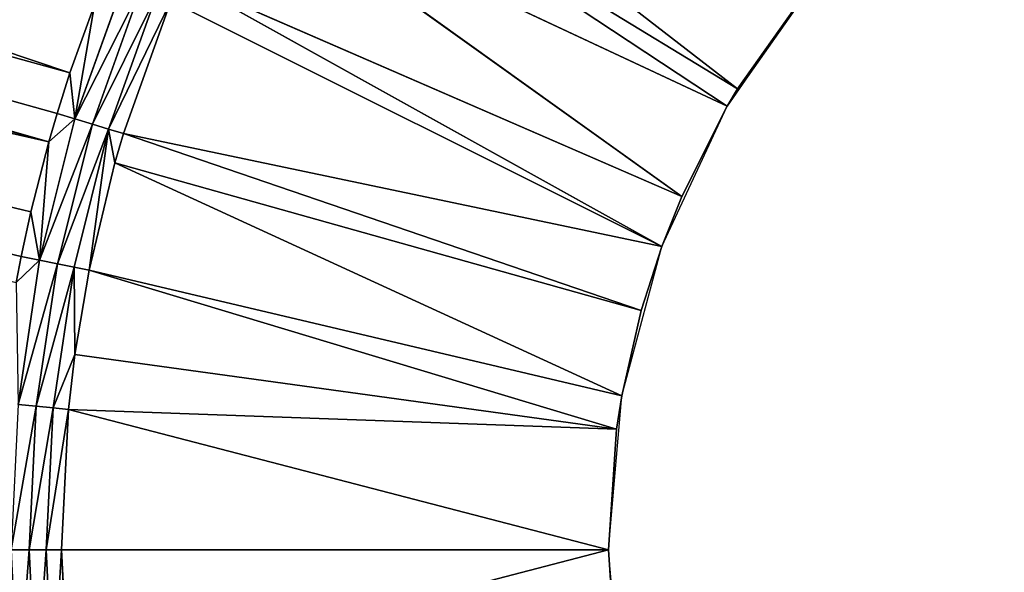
# Model space of a CAD drawing. Extents: x 0 to 700, y 0 to 509.
# Tile 110 of 243: x 313 to 338, y 199 to 213. Entities that reach past the tile are written whole.
import ezdxf

# ---------------------------------------------------------------- set-up
doc = ezdxf.new("R2010")
doc.units = 0
doc.header["$LTSCALE"] = 25.4
doc.layers.get('0').update_dxf_attribs({"linetype": 'CONTINUOUS'})

# ---------------------------------------------------------------- blocks, each defined once
blk = doc.blocks.new('5902539864168_-_S_STL')
at = {"color": 0}
for p, q in [((314.654, 23.068, 297.225), (61.425, 41.744, 212.35)), ((314.654, 23.068, 297.225), (61.425, 41.744, 212.35)), ((314.127, 23.068, 298.934), (61.571, 41.418, 227.671)), ((314.127, 23.068, 298.934), (61.571, 41.418, 227.671)), ((314.127, 23.068, 298.934), (61.591, 41.374, 229.971)), ((314.127, 23.068, 298.934), (61.591, 41.374, 229.971)), ((313.444, 23.068, 301.78), (61.69, 41.154, 242.391)), ((313.444, 23.068, 301.78), (61.69, 41.154, 242.391)), ((313.683, 23.068, 300.667), (61.69, 41.154, 242.391)), ((313.683, 23.068, 300.667), (61.69, 41.154, 242.391)), ((313.642, 22.857, 309.051), (313.193, 22.998, 309.051)), ((313.642, 22.857, 309.051), (313.193, 22.998, 309.051)), ((313.9, 22.998, 301.871), (313.322, 23.068, 302.419)), ((313.9, 22.998, 301.871), (313.322, 23.068, 302.419)), ((313.444, 23.068, 301.78), (313.322, 23.068, 302.419)), ((313.444, 23.068, 301.78), (313.322, 23.068, 302.419)), ((313.9, 22.998, 301.871), (313.37, 22.998, 305.444)), ((313.37, 22.998, 305.444), (313.817, 22.857, 305.488)), ((313.9, 22.998, 301.871), (313.37, 22.998, 305.444)), ((313.37, 22.998, 305.444), (313.817, 22.857, 305.488)), ((313.683, 23.068, 300.667), (313.444, 23.068, 301.78)), ((313.444, 23.068, 301.78), (313.9, 22.998, 301.871)), ((313.444, 23.068, 301.78), (313.9, 22.998, 301.871)), ((313.683, 23.068, 300.667), (313.444, 23.068, 301.78)), ((313.9, 22.998, 301.871), (313.683, 23.068, 300.667)), ((313.9, 22.998, 301.871), (313.683, 23.068, 300.667)), ((314.127, 23.068, 298.934), (313.683, 23.068, 300.667)), ((314.127, 23.068, 298.934), (313.683, 23.068, 300.667)), ((313.9, 22.998, 301.871), (314.127, 23.068, 298.934)), ((313.9, 22.998, 301.871), (314.127, 23.068, 298.934)), ((313.9, 22.998, 301.871), (314.778, 22.998, 298.367)), ((313.9, 22.998, 301.871), (314.778, 22.998, 298.367)), ((313.9, 22.998, 301.871), (314.341, 22.857, 301.958)), ((313.9, 22.998, 301.871), (314.341, 22.857, 301.958)), ((314.333, 23.068, 298.232), (314.127, 23.068, 298.934)), ((314.127, 23.068, 298.934), (314.778, 22.998, 298.367)), ((314.127, 23.068, 298.934), (314.778, 22.998, 298.367)), ((314.333, 23.068, 298.232), (314.127, 23.068, 298.934)), ((314.654, 23.068, 297.225), (314.333, 23.068, 298.232)), ((314.333, 23.068, 298.232), (314.778, 22.998, 298.367)), ((314.333, 23.068, 298.232), (314.778, 22.998, 298.367)), ((314.654, 23.068, 297.225), (314.333, 23.068, 298.232)), ((314.778, 22.998, 298.367), (314.654, 23.068, 297.225)), ((314.778, 22.998, 298.367), (314.654, 23.068, 297.225)), ((315.262, 23.068, 295.542), (314.654, 23.068, 297.225)), ((315.262, 23.068, 295.542), (314.654, 23.068, 297.225)), ((314.778, 22.998, 298.367), (315.262, 23.068, 295.542)), ((314.778, 22.998, 298.367), (315.262, 23.068, 295.542)), ((315.208, 22.857, 298.497), (314.778, 22.998, 298.367)), ((314.778, 22.998, 298.367), (315.995, 22.998, 294.966)), ((314.778, 22.998, 298.367), (315.995, 22.998, 294.966)), ((315.208, 22.857, 298.497), (314.778, 22.998, 298.367)), ((313.817, 22.857, 312.615), (313.642, 22.857, 309.051)), ((313.817, 22.857, 312.615), (313.642, 22.857, 309.051)), ((314.063, 22.647, 309.051), (313.642, 22.857, 309.051)), ((313.642, 22.857, 309.051), (313.817, 22.857, 305.488)), ((313.642, 22.857, 309.051), (313.817, 22.857, 305.488)), ((314.063, 22.647, 309.051), (313.642, 22.857, 309.051)), ((314.341, 22.857, 301.958), (313.817, 22.857, 305.488)), ((313.817, 22.857, 305.488), (314.237, 22.647, 305.529)), ((314.341, 22.857, 301.958), (313.817, 22.857, 305.488)), ((313.817, 22.857, 305.488), (314.237, 22.647, 305.529)), ((314.341, 22.857, 301.958), (315.208, 22.857, 298.497)), ((314.341, 22.857, 301.958), (315.208, 22.857, 298.497)), ((314.341, 22.857, 301.958), (314.754, 22.647, 302.04)), ((314.341, 22.857, 301.958), (314.754, 22.647, 302.04)), ((315.611, 22.647, 298.62), (315.208, 22.857, 298.497)), ((315.208, 22.857, 298.497), (316.41, 22.857, 295.138)), ((315.208, 22.857, 298.497), (316.41, 22.857, 295.138)), ((315.611, 22.647, 298.62), (315.208, 22.857, 298.497)), ((314.237, 22.647, 312.574), (314.063, 22.647, 309.051)), ((314.237, 22.647, 312.574), (314.063, 22.647, 309.051)), ((314.447, 22.373, 309.051), (314.063, 22.647, 309.051)), ((314.063, 22.647, 309.051), (314.237, 22.647, 305.529)), ((314.063, 22.647, 309.051), (314.237, 22.647, 305.529)), ((314.447, 22.373, 309.051), (314.063, 22.647, 309.051)), ((314.778, 22.373, 304.21), (314.237, 22.647, 305.529)), ((314.237, 22.647, 305.529), (314.618, 22.373, 305.566)), ((314.778, 22.373, 304.21), (314.237, 22.647, 305.529)), ((314.754, 22.647, 302.04), (314.237, 22.647, 305.529)), ((314.754, 22.647, 302.04), (314.237, 22.647, 305.529)), ((314.237, 22.647, 305.529), (314.618, 22.373, 305.566)), ((315.13, 22.373, 302.115), (314.754, 22.647, 302.04)), ((314.754, 22.647, 302.04), (314.778, 22.373, 304.21)), ((314.754, 22.647, 302.04), (315.611, 22.647, 298.62)), ((315.13, 22.373, 302.115), (314.754, 22.647, 302.04)), ((314.754, 22.647, 302.04), (315.611, 22.647, 298.62)), ((314.754, 22.647, 302.04), (314.778, 22.373, 304.21)), ((315.13, 22.373, 302.115), (315.611, 22.647, 298.62)), ((315.13, 22.373, 302.115), (315.611, 22.647, 298.62)), ((315.611, 22.647, 298.62), (316.799, 22.647, 295.299)), ((315.611, 22.647, 298.62), (316.799, 22.647, 295.299)), ((315.611, 22.647, 298.62), (315.978, 22.373, 298.731)), ((315.765, 22.373, 299.459), (315.611, 22.647, 298.62)), ((315.765, 22.373, 299.459), (315.611, 22.647, 298.62)), ((315.611, 22.647, 298.62), (315.978, 22.373, 298.731)), ((314.447, 22.373, 309.051), (328, 11.001, 309.051)), ((314.618, 22.373, 305.566), (314.447, 22.373, 309.051)), ((314.447, 22.373, 309.051), (328, 11.001, 309.051)), ((314.447, 22.373, 309.051), (314.618, 22.373, 312.536)), ((314.447, 22.373, 309.051), (314.618, 22.373, 312.536)), ((314.618, 22.373, 305.566), (314.447, 22.373, 309.051)), ((328, 11.001, 309.051), (314.618, 22.373, 305.566)), ((328, 11.001, 309.051), (314.618, 22.373, 305.566)), ((328.205, 11.001, 306.056), (314.618, 22.373, 305.566)), ((328.205, 11.001, 306.056), (314.618, 22.373, 305.566)), ((314.778, 22.373, 304.21), (314.618, 22.373, 305.566)), ((328, 11.001, 309.051), (314.618, 22.373, 312.536)), ((328, 11.001, 309.051), (314.618, 22.373, 312.536)), ((314.778, 22.373, 304.21), (314.618, 22.373, 305.566)), ((328.205, 11.001, 306.056), (314.778, 22.373, 304.21)), ((328.205, 11.001, 306.056), (314.778, 22.373, 304.21)), ((315.13, 22.373, 302.115), (314.778, 22.373, 304.21)), ((315.13, 22.373, 302.115), (314.778, 22.373, 304.21)), ((328.205, 11.001, 306.056), (315.13, 22.373, 302.115)), ((328.205, 11.001, 306.056), (315.13, 22.373, 302.115)), ((328.334, 11.001, 305.231), (315.13, 22.373, 302.115)), ((328.334, 11.001, 305.231), (315.13, 22.373, 302.115)), ((315.765, 22.373, 299.459), (315.13, 22.373, 302.115)), ((315.765, 22.373, 299.459), (315.13, 22.373, 302.115)), ((328.334, 11.001, 305.231), (315.765, 22.373, 299.459)), ((328.334, 11.001, 305.231), (315.765, 22.373, 299.459)), ((328.816, 11.001, 303.116), (315.765, 22.373, 299.459)), ((328.816, 11.001, 303.116), (315.765, 22.373, 299.459)), ((315.978, 22.373, 298.731), (315.765, 22.373, 299.459)), ((315.978, 22.373, 298.731), (315.765, 22.373, 299.459)), ((328.816, 11.001, 303.116), (315.978, 22.373, 298.731)), ((328.816, 11.001, 303.116), (315.978, 22.373, 298.731)), ((329.327, 11.001, 301.527), (315.978, 22.373, 298.731)), ((329.327, 11.001, 301.527), (315.978, 22.373, 298.731)), ((317.153, 22.373, 295.446), (315.978, 22.373, 298.731)), ((317.153, 22.373, 295.446), (315.978, 22.373, 298.731)), ((329.327, 11.001, 301.527), (317.153, 22.373, 295.446)), ((329.327, 11.001, 301.527), (317.153, 22.373, 295.446)), ((329.327, 11.001, 301.527), (317.39, 22.373, 294.887)), ((329.327, 11.001, 301.527), (317.39, 22.373, 294.887)), ((329.821, 11.001, 300.286), (317.39, 22.373, 294.887)), ((329.821, 11.001, 300.286), (317.39, 22.373, 294.887)), ((329.821, 11.001, 300.286), (318.645, 22.373, 292.292)), ((329.821, 11.001, 300.286), (318.645, 22.373, 292.292)), ((330.947, 11.001, 298.051), (318.645, 22.373, 292.292)), ((330.947, 11.001, 298.051), (318.645, 22.373, 292.292)), ((330.947, 11.001, 298.051), (319.623, 22.373, 290.578)), ((330.947, 11.001, 298.051), (319.623, 22.373, 290.578)), ((331.203, 11.001, 297.62), (319.623, 22.373, 290.578)), ((331.203, 11.001, 297.62), (319.623, 22.373, 290.578)), ((331.203, 11.001, 297.62), (320.439, 22.373, 289.299)), ((331.203, 11.001, 297.62), (320.439, 22.373, 289.299)), ((328, 0, 309.051), (328.205, 11.001, 312.047)), ((328, 0, 309.051), (328.205, 11.001, 312.047)), ((328, 0, 309.051), (328, 11.001, 309.051)), ((328, 11.001, 309.051), (328.205, 11.001, 312.047)), ((328, 0, 309.051), (328, 11.001, 309.051)), ((328, 0, 309.051), (328.205, 11.001, 306.056)), ((328.205, 11.001, 306.056), (328, 11.001, 309.051)), ((328, 0, 309.051), (328.205, 11.001, 306.056)), ((328.205, 11.001, 306.056), (328, 11.001, 309.051)), ((328, 11.001, 309.051), (328.205, 11.001, 312.047)), ((328.334, 0, 305.231), (328.205, 11.001, 306.056)), ((328.334, 0, 305.231), (328.205, 11.001, 306.056)), ((328.334, 11.001, 305.231), (328.205, 11.001, 306.056)), ((328.334, 11.001, 305.231), (328.205, 11.001, 306.056)), ((328.334, 0, 305.231), (328.334, 11.001, 305.231)), ((328.334, 0, 305.231), (328.334, 11.001, 305.231)), ((328.334, 0, 305.231), (328.816, 11.001, 303.116)), ((328.816, 11.001, 303.116), (328.334, 11.001, 305.231)), ((328.334, 0, 305.231), (328.816, 11.001, 303.116)), ((328.816, 11.001, 303.116), (328.334, 11.001, 305.231)), ((329.327, 0, 301.527), (328.816, 11.001, 303.116)), ((329.327, 0, 301.527), (328.816, 11.001, 303.116)), ((329.327, 11.001, 301.527), (328.816, 11.001, 303.116)), ((329.327, 11.001, 301.527), (328.816, 11.001, 303.116)), ((329.327, 0, 301.527), (329.327, 11.001, 301.527)), ((329.327, 0, 301.527), (329.327, 11.001, 301.527)), ((329.327, 0, 301.527), (329.821, 11.001, 300.286)), ((329.821, 11.001, 300.286), (329.327, 11.001, 301.527)), ((329.327, 0, 301.527), (329.821, 11.001, 300.286)), ((329.821, 11.001, 300.286), (329.327, 11.001, 301.527)), ((330.947, 0, 298.051), (329.821, 11.001, 300.286)), ((330.947, 0, 298.051), (329.821, 11.001, 300.286)), ((330.947, 11.001, 298.051), (329.821, 11.001, 300.286)), ((330.947, 11.001, 298.051), (329.821, 11.001, 300.286)), ((330.947, 0, 298.051), (330.947, 11.001, 298.051)), ((332.934, 11.001, 295.167), (330.947, 0, 298.051)), ((332.934, 11.001, 295.167), (330.947, 0, 298.051)), ((331.203, 11.001, 297.62), (330.947, 0, 298.051)), ((331.203, 11.001, 297.62), (330.947, 0, 298.051)), ((331.203, 11.001, 297.62), (330.947, 11.001, 298.051)), ((330.947, 0, 298.051), (330.947, 11.001, 298.051)), ((331.203, 11.001, 297.62), (330.947, 11.001, 298.051)), ((332.934, 11.001, 295.167), (331.203, 11.001, 297.62)), ((332.934, 11.001, 295.167), (331.203, 11.001, 297.62)), ((328.334, 0, 312.872), (328, 0, 309.051)), ((328, 0, 309.051), (328.334, 0, 305.231)), ((328.334, 0, 305.231), (329.327, 0, 301.527)), ((329.327, 0, 301.527), (330.947, 0, 298.051)), ((330.947, 0, 298.051), (333.147, 0, 294.91))]:
    blk.add_line(p, q, dxfattribs=at)
mesh = blk.add_polyface(dxfattribs=at)
corners = [(5.829, 103, 89.051), (350, 103, 116.551), (694.171, 103, 89.051), (346.961, 103, 116.817), (35.453, 103, 184.635), (33.702, 103, 185.073), (32.106, 103, 185.75), (30.702, 103, 186.626), (29.442, 103, 187.728), (28.41, 103, 188.996), (27.646, 103, 190.345), (27.137, 103, 191.742), (26.867, 103, 193.162), (5.829, 103, 503.222), (344.015, 103, 117.607), (341.25, 103, 118.896), (338.751, 103, 120.646), (336.594, 103, 122.803), (334.845, 103, 125.301), (333.555, 103, 128.066), (332.766, 103, 131.012), (332.5, 103, 134.051), (332.766, 103, 137.09), (333.555, 103, 140.037), (334.845, 103, 142.801), (336.594, 103, 145.3), (338.751, 103, 147.457), (341.25, 103, 149.207), (344.015, 103, 150.496), (346.961, 103, 151.285), (350, 103, 151.551), (37.442, 103, 184.47), (26.815, 103, 194.138), (26.815, 103, 473.174), (26.955, 103, 474.875), (26.981, 103, 475.022), (27.312, 103, 476.309), (27.475, 103, 476.756), (27.857, 103, 477.593), (28.651, 103, 478.843), (29.58, 103, 479.868), (30.666, 103, 480.727), (30.73, 103, 480.769), (31.881, 103, 481.4), (32.295, 103, 481.576), (33.221, 103, 481.885), (34.029, 103, 482.07), (34.683, 103, 482.168), (35.878, 103, 482.237), (664.122, 103, 482.237), (673.185, 103, 194.138), (694.171, 103, 503.222), (673.091, 103, 192.835), (672.732, 103, 191.306), (672.118, 103, 189.869), (671.267, 103, 188.55), (670.192, 103, 187.368), (669.802, 103, 187.023), (668.441, 103, 186.055), (666.9, 103, 185.294), (665.204, 103, 184.766), (353.039, 103, 116.817), (355.985, 103, 117.607), (358.75, 103, 118.896), (361.249, 103, 120.646), (363.406, 103, 122.803), (365.155, 103, 125.301), (366.445, 103, 128.066), (367.234, 103, 131.012), (367.5, 103, 134.051), (367.234, 103, 137.09), (366.445, 103, 140.037), (663.399, 103, 184.499), (365.155, 103, 142.801), (363.406, 103, 145.3), (361.249, 103, 147.457), (358.75, 103, 149.207), (355.985, 103, 150.496), (353.039, 103, 151.285), (662.558, 103, 184.47), (673.185, 103, 473.174), (673.117, 103, 474.369), (673.019, 103, 475.022), (672.834, 103, 475.83), (672.525, 103, 476.756), (672.349, 103, 477.171), (671.718, 103, 478.322), (671.675, 103, 478.386), (670.817, 103, 479.472), (669.792, 103, 480.4), (668.542, 103, 481.195), (667.705, 103, 481.576), (667.258, 103, 481.739), (665.971, 103, 482.07), (665.824, 103, 482.096)]
mesh.append_faces([[corners[k] for k in face] for face in [(0, 1, 2), (1, 0, 3), (4, 0, 5), (5, 0, 6), (6, 0, 7), (7, 0, 8), (8, 0, 9), (9, 0, 10), (10, 0, 11), (11, 0, 12), (3, 4, 14), (14, 4, 15), (15, 4, 16), (16, 4, 17), (17, 4, 18), (18, 4, 19), (19, 4, 20), (20, 4, 21), (21, 4, 22), (22, 4, 23), (23, 4, 24), (24, 4, 25), (25, 4, 26), (26, 4, 27), (27, 4, 28), (28, 4, 29), (29, 4, 30), (12, 13, 32), (32, 13, 33), (33, 13, 34), (34, 13, 35), (35, 13, 36), (36, 13, 37), (37, 13, 38), (38, 13, 39), (39, 13, 40), (40, 13, 41), (41, 13, 42), (42, 13, 43), (43, 13, 44), (44, 13, 45), (45, 13, 46), (46, 13, 47), (47, 13, 48), (48, 13, 49), (2, 50, 51), (50, 2, 52), (52, 2, 53), (53, 2, 54), (54, 2, 55), (55, 2, 56), (56, 2, 57), (57, 2, 58), (58, 2, 59), (59, 2, 60), (61, 2, 1), (60, 71, 72), (72, 30, 79), (79, 30, 31), (51, 49, 13)]], dxfattribs={"vtx0": -1, "vtx1": -1, "color": 0})
mesh.append_faces([[corners[k] for k in face] for face in [(3, 0, 4), (60, 2, 61)]], dxfattribs={"vtx0": -1, "vtx1": -1, "vtx2": -1, "color": 0})
mesh.append_faces([[corners[k] for k in face] for face in [(12, 0, 13), (30, 4, 31), (60, 61, 62), (60, 62, 63), (60, 63, 64), (60, 64, 65), (60, 65, 66), (60, 66, 67), (60, 67, 68), (60, 68, 69), (60, 69, 70), (60, 70, 71), (72, 71, 73), (72, 73, 74), (72, 74, 75), (72, 75, 76), (72, 76, 77), (72, 77, 78), (72, 78, 30), (51, 50, 80), (51, 80, 81), (51, 81, 82), (51, 82, 83), (51, 83, 84), (51, 84, 85), (51, 85, 86), (51, 86, 87), (51, 87, 88), (51, 88, 89), (51, 89, 90), (51, 90, 91), (51, 91, 92), (51, 92, 93), (51, 93, 94), (51, 94, 49)]], dxfattribs={"vtx0": -1, "vtx2": -1, "color": 0})
mesh = blk.add_polyface(dxfattribs=at)
corners = [(61.425, 41.744, 212.35), (66.39, 41.738, 198.868), (61.276, 42.072, 198.84), (315.262, 23.068, 295.542), (314.654, 23.068, 297.225)]
mesh.append_faces([[corners[k] for k in face] for face in [(0, 1, 2), (3, 0, 4)]], dxfattribs={"vtx0": -1, "color": 0})
mesh.append_faces([[corners[k] for k in face] for face in [(1, 0, 3)]], dxfattribs={"vtx0": -1, "vtx1": -1, "color": 0})
mesh = blk.add_polyface(dxfattribs=at)
corners = [(61.571, 41.418, 227.671), (314.654, 23.068, 297.225), (61.425, 41.744, 212.35), (314.333, 23.068, 298.232), (314.127, 23.068, 298.934)]
mesh.append_faces([[corners[k] for k in face] for face in [(0, 1, 2), (3, 0, 4)]], dxfattribs={"vtx0": -1, "color": 0})
mesh.append_faces([[corners[k] for k in face] for face in [(1, 0, 3)]], dxfattribs={"vtx0": -1, "vtx1": -1, "color": 0})
mesh = blk.add_polyface(dxfattribs=at)
corners = [(314.127, 23.068, 298.934), (61.571, 41.418, 227.671), (61.591, 41.374, 229.971)]
mesh.append_faces([[corners[k] for k in face] for face in [(0, 1, 2)]], dxfattribs={"color": 0})
mesh = blk.add_polyface(dxfattribs=at)
corners = [(61.69, 41.154, 242.391), (314.127, 23.068, 298.934), (61.591, 41.374, 229.971), (313.683, 23.068, 300.667)]
mesh.append_faces([[corners[k] for k in face] for face in [(0, 1, 2), (1, 0, 3)]], dxfattribs={"vtx0": -1, "color": 0})
mesh = blk.add_polyface(dxfattribs=at)
corners = [(313.322, 23.068, 302.419), (313.444, 23.068, 301.78), (61.69, 41.154, 242.391)]
mesh.append_faces([[corners[k] for k in face] for face in [(0, 1, 2)]], dxfattribs={"color": 0})
mesh = blk.add_polyface(dxfattribs=at)
corners = [(313.444, 23.068, 301.78), (313.683, 23.068, 300.667), (61.69, 41.154, 242.391)]
mesh.append_faces([[corners[k] for k in face] for face in [(0, 1, 2)]], dxfattribs={"color": 0})
mesh = blk.add_polyface(dxfattribs=at)
corners = [(313.37, 22.998, 312.659), (313.642, 22.857, 309.051), (313.193, 22.998, 309.051), (313.817, 22.857, 312.615)]
mesh.append_faces([[corners[k] for k in face] for face in [(0, 1, 2), (1, 0, 3)]], dxfattribs={"vtx0": -1, "color": 0})
mesh = blk.add_polyface(dxfattribs=at)
corners = [(313.193, 22.998, 309.051), (313.817, 22.857, 305.488), (313.37, 22.998, 305.444), (313.642, 22.857, 309.051)]
mesh.append_faces([[corners[k] for k in face] for face in [(0, 1, 2), (1, 0, 3)]], dxfattribs={"vtx0": -1, "color": 0})
mesh = blk.add_polyface(dxfattribs=at)
corners = [(313.37, 22.998, 305.444), (313.9, 22.998, 301.871), (313.322, 23.068, 302.419)]
mesh.append_faces([[corners[k] for k in face] for face in [(0, 1, 2)]], dxfattribs={"color": 0})
mesh = blk.add_polyface(dxfattribs=at)
corners = [(313.322, 23.068, 302.419), (313.9, 22.998, 301.871), (313.444, 23.068, 301.78)]
mesh.append_faces([[corners[k] for k in face] for face in [(0, 1, 2)]], dxfattribs={"color": 0})
mesh = blk.add_polyface(dxfattribs=at)
corners = [(313.37, 22.998, 305.444), (314.341, 22.857, 301.958), (313.9, 22.998, 301.871), (313.817, 22.857, 305.488)]
mesh.append_faces([[corners[k] for k in face] for face in [(0, 1, 2), (1, 0, 3)]], dxfattribs={"vtx0": -1, "color": 0})
mesh = blk.add_polyface(dxfattribs=at)
corners = [(313.9, 22.998, 301.871), (313.683, 23.068, 300.667), (313.444, 23.068, 301.78)]
mesh.append_faces([[corners[k] for k in face] for face in [(0, 1, 2)]], dxfattribs={"color": 0})
mesh = blk.add_polyface(dxfattribs=at)
corners = [(313.9, 22.998, 301.871), (314.127, 23.068, 298.934), (313.683, 23.068, 300.667)]
mesh.append_faces([[corners[k] for k in face] for face in [(0, 1, 2)]], dxfattribs={"color": 0})
mesh = blk.add_polyface(dxfattribs=at)
corners = [(313.9, 22.998, 301.871), (314.778, 22.998, 298.367), (314.127, 23.068, 298.934)]
mesh.append_faces([[corners[k] for k in face] for face in [(0, 1, 2)]], dxfattribs={"color": 0})
mesh = blk.add_polyface(dxfattribs=at)
corners = [(313.9, 22.998, 301.871), (315.208, 22.857, 298.497), (314.778, 22.998, 298.367), (314.341, 22.857, 301.958)]
mesh.append_faces([[corners[k] for k in face] for face in [(0, 1, 2), (1, 0, 3)]], dxfattribs={"vtx0": -1, "color": 0})
mesh = blk.add_polyface(dxfattribs=at)
corners = [(314.127, 23.068, 298.934), (314.778, 22.998, 298.367), (314.333, 23.068, 298.232)]
mesh.append_faces([[corners[k] for k in face] for face in [(0, 1, 2)]], dxfattribs={"color": 0})
mesh = blk.add_polyface(dxfattribs=at)
corners = [(314.778, 22.998, 298.367), (314.654, 23.068, 297.225), (314.333, 23.068, 298.232)]
mesh.append_faces([[corners[k] for k in face] for face in [(0, 1, 2)]], dxfattribs={"color": 0})
mesh = blk.add_polyface(dxfattribs=at)
corners = [(314.778, 22.998, 298.367), (315.262, 23.068, 295.542), (314.654, 23.068, 297.225)]
mesh.append_faces([[corners[k] for k in face] for face in [(0, 1, 2)]], dxfattribs={"color": 0})
mesh = blk.add_polyface(dxfattribs=at)
corners = [(314.778, 22.998, 298.367), (315.995, 22.998, 294.966), (315.262, 23.068, 295.542)]
mesh.append_faces([[corners[k] for k in face] for face in [(0, 1, 2)]], dxfattribs={"color": 0})
mesh = blk.add_polyface(dxfattribs=at)
corners = [(314.778, 22.998, 298.367), (316.41, 22.857, 295.138), (315.995, 22.998, 294.966), (315.208, 22.857, 298.497)]
mesh.append_faces([[corners[k] for k in face] for face in [(0, 1, 2), (1, 0, 3)]], dxfattribs={"vtx0": -1, "color": 0})
mesh = blk.add_polyface(dxfattribs=at)
corners = [(313.817, 22.857, 312.615), (314.063, 22.647, 309.051), (313.642, 22.857, 309.051), (314.237, 22.647, 312.574)]
mesh.append_faces([[corners[k] for k in face] for face in [(0, 1, 2), (1, 0, 3)]], dxfattribs={"vtx0": -1, "color": 0})
mesh = blk.add_polyface(dxfattribs=at)
corners = [(313.642, 22.857, 309.051), (314.237, 22.647, 305.529), (313.817, 22.857, 305.488), (314.063, 22.647, 309.051)]
mesh.append_faces([[corners[k] for k in face] for face in [(0, 1, 2), (1, 0, 3)]], dxfattribs={"vtx0": -1, "color": 0})
mesh = blk.add_polyface(dxfattribs=at)
corners = [(313.817, 22.857, 305.488), (314.754, 22.647, 302.04), (314.341, 22.857, 301.958), (314.237, 22.647, 305.529)]
mesh.append_faces([[corners[k] for k in face] for face in [(0, 1, 2), (1, 0, 3)]], dxfattribs={"vtx0": -1, "color": 0})
mesh = blk.add_polyface(dxfattribs=at)
corners = [(314.341, 22.857, 301.958), (315.611, 22.647, 298.62), (315.208, 22.857, 298.497), (314.754, 22.647, 302.04)]
mesh.append_faces([[corners[k] for k in face] for face in [(0, 1, 2), (1, 0, 3)]], dxfattribs={"vtx0": -1, "color": 0})
mesh = blk.add_polyface(dxfattribs=at)
corners = [(315.208, 22.857, 298.497), (316.799, 22.647, 295.299), (316.41, 22.857, 295.138), (315.611, 22.647, 298.62)]
mesh.append_faces([[corners[k] for k in face] for face in [(0, 1, 2), (1, 0, 3)]], dxfattribs={"vtx0": -1, "color": 0})
mesh = blk.add_polyface(dxfattribs=at)
corners = [(314.237, 22.647, 312.574), (314.447, 22.373, 309.051), (314.063, 22.647, 309.051), (314.618, 22.373, 312.536)]
mesh.append_faces([[corners[k] for k in face] for face in [(0, 1, 2), (1, 0, 3)]], dxfattribs={"vtx0": -1, "color": 0})
mesh = blk.add_polyface(dxfattribs=at)
corners = [(314.063, 22.647, 309.051), (314.618, 22.373, 305.566), (314.237, 22.647, 305.529), (314.447, 22.373, 309.051)]
mesh.append_faces([[corners[k] for k in face] for face in [(0, 1, 2), (1, 0, 3)]], dxfattribs={"vtx0": -1, "color": 0})
mesh = blk.add_polyface(dxfattribs=at)
corners = [(314.618, 22.373, 305.566), (314.778, 22.373, 304.21), (314.237, 22.647, 305.529)]
mesh.append_faces([[corners[k] for k in face] for face in [(0, 1, 2)]], dxfattribs={"color": 0})
mesh = blk.add_polyface(dxfattribs=at)
corners = [(314.237, 22.647, 305.529), (314.778, 22.373, 304.21), (314.754, 22.647, 302.04)]
mesh.append_faces([[corners[k] for k in face] for face in [(0, 1, 2)]], dxfattribs={"color": 0})
mesh = blk.add_polyface(dxfattribs=at)
corners = [(314.778, 22.373, 304.21), (315.13, 22.373, 302.115), (314.754, 22.647, 302.04)]
mesh.append_faces([[corners[k] for k in face] for face in [(0, 1, 2)]], dxfattribs={"color": 0})
mesh = blk.add_polyface(dxfattribs=at)
corners = [(315.13, 22.373, 302.115), (315.611, 22.647, 298.62), (314.754, 22.647, 302.04)]
mesh.append_faces([[corners[k] for k in face] for face in [(0, 1, 2)]], dxfattribs={"color": 0})
mesh = blk.add_polyface(dxfattribs=at)
corners = [(315.13, 22.373, 302.115), (315.765, 22.373, 299.459), (315.611, 22.647, 298.62)]
mesh.append_faces([[corners[k] for k in face] for face in [(0, 1, 2)]], dxfattribs={"color": 0})
mesh = blk.add_polyface(dxfattribs=at)
corners = [(315.611, 22.647, 298.62), (317.153, 22.373, 295.446), (316.799, 22.647, 295.299), (315.978, 22.373, 298.731)]
mesh.append_faces([[corners[k] for k in face] for face in [(0, 1, 2), (1, 0, 3)]], dxfattribs={"vtx0": -1, "color": 0})
mesh = blk.add_polyface(dxfattribs=at)
corners = [(315.765, 22.373, 299.459), (315.978, 22.373, 298.731), (315.611, 22.647, 298.62)]
mesh.append_faces([[corners[k] for k in face] for face in [(0, 1, 2)]], dxfattribs={"color": 0})
mesh = blk.add_polyface(dxfattribs=at)
corners = [(328, 11.001, 309.051), (314.618, 22.373, 305.566), (314.447, 22.373, 309.051)]
mesh.append_faces([[corners[k] for k in face] for face in [(0, 1, 2)]], dxfattribs={"color": 0})
mesh = blk.add_polyface(dxfattribs=at)
corners = [(314.618, 22.373, 312.536), (328, 11.001, 309.051), (314.447, 22.373, 309.051)]
mesh.append_faces([[corners[k] for k in face] for face in [(0, 1, 2)]], dxfattribs={"color": 0})
mesh = blk.add_polyface(dxfattribs=at)
corners = [(328, 11.001, 309.051), (328.205, 11.001, 306.056), (314.618, 22.373, 305.566)]
mesh.append_faces([[corners[k] for k in face] for face in [(0, 1, 2)]], dxfattribs={"color": 0})
mesh = blk.add_polyface(dxfattribs=at)
corners = [(328.205, 11.001, 306.056), (314.778, 22.373, 304.21), (314.618, 22.373, 305.566)]
mesh.append_faces([[corners[k] for k in face] for face in [(0, 1, 2)]], dxfattribs={"color": 0})
mesh = blk.add_polyface(dxfattribs=at)
corners = [(314.618, 22.373, 312.536), (328.205, 11.001, 312.047), (328, 11.001, 309.051)]
mesh.append_faces([[corners[k] for k in face] for face in [(0, 1, 2)]], dxfattribs={"color": 0})
mesh = blk.add_polyface(dxfattribs=at)
corners = [(328.205, 11.001, 306.056), (315.13, 22.373, 302.115), (314.778, 22.373, 304.21)]
mesh.append_faces([[corners[k] for k in face] for face in [(0, 1, 2)]], dxfattribs={"color": 0})
mesh = blk.add_polyface(dxfattribs=at)
corners = [(328.205, 11.001, 306.056), (328.334, 11.001, 305.231), (315.13, 22.373, 302.115)]
mesh.append_faces([[corners[k] for k in face] for face in [(0, 1, 2)]], dxfattribs={"color": 0})
mesh = blk.add_polyface(dxfattribs=at)
corners = [(328.334, 11.001, 305.231), (315.765, 22.373, 299.459), (315.13, 22.373, 302.115)]
mesh.append_faces([[corners[k] for k in face] for face in [(0, 1, 2)]], dxfattribs={"color": 0})
mesh = blk.add_polyface(dxfattribs=at)
corners = [(328.334, 11.001, 305.231), (328.816, 11.001, 303.116), (315.765, 22.373, 299.459)]
mesh.append_faces([[corners[k] for k in face] for face in [(0, 1, 2)]], dxfattribs={"color": 0})
mesh = blk.add_polyface(dxfattribs=at)
corners = [(328.816, 11.001, 303.116), (315.978, 22.373, 298.731), (315.765, 22.373, 299.459)]
mesh.append_faces([[corners[k] for k in face] for face in [(0, 1, 2)]], dxfattribs={"color": 0})
mesh = blk.add_polyface(dxfattribs=at)
corners = [(328.816, 11.001, 303.116), (329.327, 11.001, 301.527), (315.978, 22.373, 298.731)]
mesh.append_faces([[corners[k] for k in face] for face in [(0, 1, 2)]], dxfattribs={"color": 0})
mesh = blk.add_polyface(dxfattribs=at)
corners = [(329.327, 11.001, 301.527), (317.153, 22.373, 295.446), (315.978, 22.373, 298.731)]
mesh.append_faces([[corners[k] for k in face] for face in [(0, 1, 2)]], dxfattribs={"color": 0})
mesh = blk.add_polyface(dxfattribs=at)
corners = [(329.327, 11.001, 301.527), (317.39, 22.373, 294.887), (317.153, 22.373, 295.446)]
mesh.append_faces([[corners[k] for k in face] for face in [(0, 1, 2)]], dxfattribs={"color": 0})
mesh = blk.add_polyface(dxfattribs=at)
corners = [(329.327, 11.001, 301.527), (329.821, 11.001, 300.286), (317.39, 22.373, 294.887)]
mesh.append_faces([[corners[k] for k in face] for face in [(0, 1, 2)]], dxfattribs={"color": 0})
mesh = blk.add_polyface(dxfattribs=at)
corners = [(329.821, 11.001, 300.286), (318.645, 22.373, 292.292), (317.39, 22.373, 294.887)]
mesh.append_faces([[corners[k] for k in face] for face in [(0, 1, 2)]], dxfattribs={"color": 0})
mesh = blk.add_polyface(dxfattribs=at)
corners = [(329.821, 11.001, 300.286), (330.947, 11.001, 298.051), (318.645, 22.373, 292.292)]
mesh.append_faces([[corners[k] for k in face] for face in [(0, 1, 2)]], dxfattribs={"color": 0})
mesh = blk.add_polyface(dxfattribs=at)
corners = [(330.947, 11.001, 298.051), (319.623, 22.373, 290.578), (318.645, 22.373, 292.292)]
mesh.append_faces([[corners[k] for k in face] for face in [(0, 1, 2)]], dxfattribs={"color": 0})
mesh = blk.add_polyface(dxfattribs=at)
corners = [(330.947, 11.001, 298.051), (331.203, 11.001, 297.62), (319.623, 22.373, 290.578)]
mesh.append_faces([[corners[k] for k in face] for face in [(0, 1, 2)]], dxfattribs={"color": 0})
mesh = blk.add_polyface(dxfattribs=at)
corners = [(331.203, 11.001, 297.62), (320.439, 22.373, 289.299), (319.623, 22.373, 290.578)]
mesh.append_faces([[corners[k] for k in face] for face in [(0, 1, 2)]], dxfattribs={"color": 0})
mesh = blk.add_polyface(dxfattribs=at)
corners = [(331.203, 11.001, 297.62), (332.934, 11.001, 295.167), (320.439, 22.373, 289.299)]
mesh.append_faces([[corners[k] for k in face] for face in [(0, 1, 2)]], dxfattribs={"color": 0})
mesh = blk.add_polyface(dxfattribs=at)
corners = [(328.205, 11.001, 312.047), (328.334, 0, 312.872), (328, 0, 309.051)]
mesh.append_faces([[corners[k] for k in face] for face in [(0, 1, 2)]], dxfattribs={"color": 0})
mesh = blk.add_polyface(dxfattribs=at)
corners = [(328.205, 11.001, 312.047), (328, 0, 309.051), (328, 11.001, 309.051)]
mesh.append_faces([[corners[k] for k in face] for face in [(0, 1, 2)]], dxfattribs={"color": 0})
mesh = blk.add_polyface(dxfattribs=at)
corners = [(328, 11.001, 309.051), (328, 0, 309.051), (328.205, 11.001, 306.056)]
mesh.append_faces([[corners[k] for k in face] for face in [(0, 1, 2)]], dxfattribs={"color": 0})
mesh = blk.add_polyface(dxfattribs=at)
corners = [(328.205, 11.001, 306.056), (328, 0, 309.051), (328.334, 0, 305.231)]
mesh.append_faces([[corners[k] for k in face] for face in [(0, 1, 2)]], dxfattribs={"color": 0})
mesh = blk.add_polyface(dxfattribs=at)
corners = [(328.205, 11.001, 306.056), (328.334, 0, 305.231), (328.334, 11.001, 305.231)]
mesh.append_faces([[corners[k] for k in face] for face in [(0, 1, 2)]], dxfattribs={"color": 0})
mesh = blk.add_polyface(dxfattribs=at)
corners = [(328.334, 11.001, 305.231), (328.334, 0, 305.231), (328.816, 11.001, 303.116)]
mesh.append_faces([[corners[k] for k in face] for face in [(0, 1, 2)]], dxfattribs={"color": 0})
mesh = blk.add_polyface(dxfattribs=at)
corners = [(328.816, 11.001, 303.116), (328.334, 0, 305.231), (329.327, 0, 301.527)]
mesh.append_faces([[corners[k] for k in face] for face in [(0, 1, 2)]], dxfattribs={"color": 0})
mesh = blk.add_polyface(dxfattribs=at)
corners = [(328.816, 11.001, 303.116), (329.327, 0, 301.527), (329.327, 11.001, 301.527)]
mesh.append_faces([[corners[k] for k in face] for face in [(0, 1, 2)]], dxfattribs={"color": 0})
mesh = blk.add_polyface(dxfattribs=at)
corners = [(329.327, 11.001, 301.527), (329.327, 0, 301.527), (329.821, 11.001, 300.286)]
mesh.append_faces([[corners[k] for k in face] for face in [(0, 1, 2)]], dxfattribs={"color": 0})
mesh = blk.add_polyface(dxfattribs=at)
corners = [(329.821, 11.001, 300.286), (329.327, 0, 301.527), (330.947, 0, 298.051)]
mesh.append_faces([[corners[k] for k in face] for face in [(0, 1, 2)]], dxfattribs={"color": 0})
mesh = blk.add_polyface(dxfattribs=at)
corners = [(329.821, 11.001, 300.286), (330.947, 0, 298.051), (330.947, 11.001, 298.051)]
mesh.append_faces([[corners[k] for k in face] for face in [(0, 1, 2)]], dxfattribs={"color": 0})
mesh = blk.add_polyface(dxfattribs=at)
corners = [(332.934, 11.001, 295.167), (330.947, 0, 298.051), (333.147, 0, 294.91)]
mesh.append_faces([[corners[k] for k in face] for face in [(0, 1, 2)]], dxfattribs={"color": 0})
mesh = blk.add_polyface(dxfattribs=at)
corners = [(331.203, 11.001, 297.62), (330.947, 0, 298.051), (332.934, 11.001, 295.167)]
mesh.append_faces([[corners[k] for k in face] for face in [(0, 1, 2)]], dxfattribs={"color": 0})
mesh = blk.add_polyface(dxfattribs=at)
corners = [(330.947, 11.001, 298.051), (330.947, 0, 298.051), (331.203, 11.001, 297.62)]
mesh.append_faces([[corners[k] for k in face] for face in [(0, 1, 2)]], dxfattribs={"color": 0})

msp = doc.modelspace()

# ---------------------------------------------------------------- block references
at = {"color": 254, "extrusion": (0, -1, 6.12323e-17)}
msp.add_blockref('5902539864168_-_S_STL', (0, 0, -509.051), dxfattribs=at)

doc.saveas('drawing.dxf')
